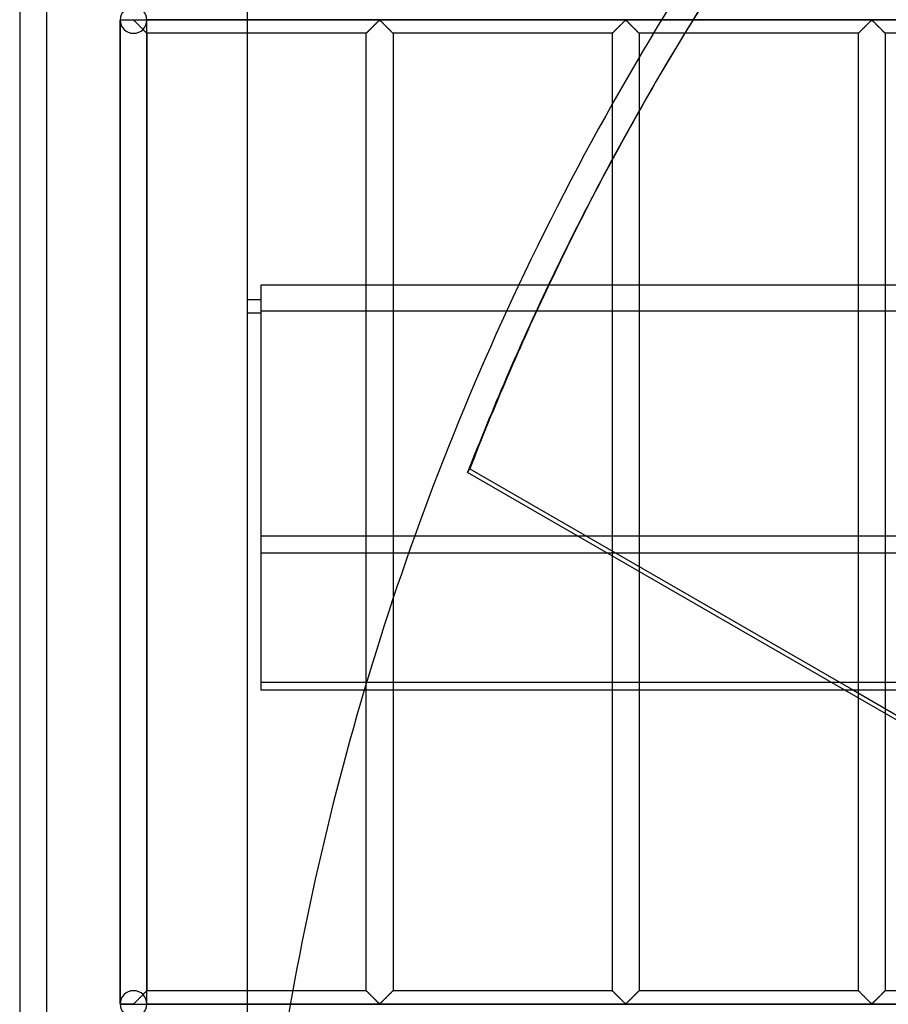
# Model space of a CAD drawing. Header units: millimetres. Extents: x -572 to 572, y -572 to 572.
# Tile 13 of 51: x -572 to -410, y 92 to 276. Entities that reach past the tile are written whole.
import ezdxf

# ---------------------------------------------------------------- set-up
doc = ezdxf.new("R2010")
doc.units = ezdxf.units.MM
doc.layers.add('MAIN-1', color=7, linetype='Continuous')
doc.layers.add('MAIN-2', color=7, linetype='Continuous')

msp = doc.modelspace()

# ---------------------------------------------------------------- linework, layer by layer
at = {"layer": 'MAIN-1'}
for p, q in [((-572.5, 572.5), (-572.5, -572.5)), ((-530, -530), (-530, 530)), ((-446.84, 275.62), (-452.69, 275.62)), ((-448.37, 273.12), (-454.21, 273.12)), ((-456.88, 268.63), (-456.88, 258.64)), ((-454.47, 262.84), (-454.86, 262.16)), ((-461.87, 249.61), (-461.87, 259.95)), ((527.5, 226.07), (-527.5, 226.07)), ((-527.5, 226.07), (-527.5, 179.27)), ((-527.5, 223.39), (-530, 223.39)), ((-527.5, 223.33), (-530, 223.33)), ((-527.5, 220.89), (-530, 220.89)), ((-527.5, 179.27), (527.5, 179.27)), ((-527.5, 179.27), (-527.5, 150.47)), ((527.5, 150.47), (-527.5, 150.47)), ((-507.81, 94.38), (-507.81, 150.47)), ((-502.81, 150.47), (-502.81, 94.38)), ((-461.87, 94.38), (-461.87, 150.47)), ((-456.88, 150.47), (-456.88, 94.38)), ((-287.1, 74.64), (-418.44, 150.47)), ((-416.88, 150.47), (-285.54, 74.64)), ((-415.94, 94.38), (-415.94, 149.02)), ((-410.94, 146.14), (-410.94, 94.38)), ((-507.81, 94.38), (-521.53, 94.38)), ((-507.81, 94.37), (-507.81, 94.38)), ((-507.79, 94.36), (-507.81, 94.37)), ((-507.77, 94.33), (-507.79, 94.36)), ((-507.74, 94.3), (-507.77, 94.33)), ((-507.7, 94.26), (-507.74, 94.3)), ((-507.65, 94.22), (-507.7, 94.26)), ((-507.6, 94.16), (-507.65, 94.22)), ((-507.54, 94.1), (-507.6, 94.16)), ((-507.47, 94.03), (-507.54, 94.1)), ((-507.4, 93.96), (-507.47, 94.03)), ((-507.32, 93.88), (-507.4, 93.96)), ((-507.24, 93.8), (-507.32, 93.88)), ((-507.15, 93.72), (-507.24, 93.8)), ((-503.39, 93.8), (-503.47, 93.72)), ((-503.31, 93.88), (-503.39, 93.8)), ((-503.23, 93.96), (-503.31, 93.88)), ((-503.15, 94.03), (-503.23, 93.96)), ((-503.09, 94.1), (-503.15, 94.03)), ((-503.03, 94.16), (-503.09, 94.1)), ((-502.97, 94.22), (-503.03, 94.16)), ((-502.92, 94.26), (-502.97, 94.22)), ((-502.88, 94.3), (-502.92, 94.26)), ((-502.85, 94.33), (-502.88, 94.3)), ((-502.83, 94.36), (-502.85, 94.33)), ((-502.82, 94.37), (-502.83, 94.36)), ((-502.81, 94.38), (-502.82, 94.37)), ((-461.87, 94.38), (-502.81, 94.38)), ((-461.87, 94.37), (-461.87, 94.38)), ((-461.86, 94.36), (-461.87, 94.37)), ((-461.83, 94.33), (-461.86, 94.36)), ((-461.8, 94.3), (-461.83, 94.33)), ((-461.76, 94.26), (-461.8, 94.3)), ((-461.72, 94.22), (-461.76, 94.26)), ((-461.66, 94.16), (-461.72, 94.22)), ((-461.6, 94.1), (-461.66, 94.16)), ((-461.53, 94.03), (-461.6, 94.1)), ((-461.46, 93.96), (-461.53, 94.03)), ((-461.38, 93.88), (-461.46, 93.96)), ((-461.3, 93.8), (-461.38, 93.88)), ((-461.22, 93.72), (-461.3, 93.8)), ((-457.45, 93.8), (-457.53, 93.72)), ((-457.37, 93.88), (-457.45, 93.8)), ((-457.29, 93.96), (-457.37, 93.88)), ((-457.22, 94.03), (-457.29, 93.96)), ((-457.15, 94.1), (-457.22, 94.03)), ((-457.09, 94.16), (-457.15, 94.1)), ((-457.03, 94.22), (-457.09, 94.16)), ((-456.99, 94.26), (-457.03, 94.22)), ((-456.95, 94.3), (-456.99, 94.26)), ((-456.92, 94.33), (-456.95, 94.3)), ((-456.89, 94.36), (-456.92, 94.33)), ((-456.88, 94.37), (-456.89, 94.36)), ((-456.88, 94.38), (-456.88, 94.37)), ((-415.94, 94.38), (-456.88, 94.38)), ((-415.93, 94.37), (-415.94, 94.38)), ((-415.92, 94.36), (-415.93, 94.37)), ((-415.9, 94.33), (-415.92, 94.36)), ((-415.87, 94.3), (-415.9, 94.33)), ((-415.83, 94.26), (-415.87, 94.3)), ((-415.78, 94.22), (-415.83, 94.26)), ((-415.72, 94.16), (-415.78, 94.22)), ((-415.66, 94.1), (-415.72, 94.16)), ((-415.6, 94.03), (-415.66, 94.1)), ((-415.52, 93.96), (-415.6, 94.03)), ((-415.44, 93.88), (-415.52, 93.96)), ((-415.36, 93.8), (-415.44, 93.88)), ((-415.28, 93.72), (-415.36, 93.8)), ((-411.51, 93.8), (-411.6, 93.72)), ((-411.43, 93.88), (-411.51, 93.8)), ((-411.35, 93.96), (-411.43, 93.88)), ((-411.28, 94.03), (-411.35, 93.96)), ((-411.21, 94.1), (-411.28, 94.03)), ((-411.15, 94.16), (-411.21, 94.1)), ((-411.1, 94.22), (-411.15, 94.16)), ((-411.05, 94.26), (-411.1, 94.22)), ((-411.01, 94.3), (-411.05, 94.26)), ((-410.98, 94.33), (-411.01, 94.3)), ((-410.96, 94.36), (-410.98, 94.33)), ((-410.94, 94.37), (-410.96, 94.36)), ((-410.94, 94.38), (-410.94, 94.37)), ((-370, 94.38), (-410.94, 94.38)), ((-507.07, 93.63), (-507.15, 93.72)), ((-506.98, 93.54), (-507.07, 93.63)), ((-506.89, 93.45), (-506.98, 93.54)), ((-506.8, 93.36), (-506.89, 93.45)), ((-506.7, 93.27), (-506.8, 93.36)), ((-506.61, 93.17), (-506.7, 93.27)), ((-506.51, 93.07), (-506.61, 93.17)), ((-506.41, 92.98), (-506.51, 93.07)), ((-506.32, 92.88), (-506.41, 92.98)), ((-506.22, 92.79), (-506.32, 92.88)), ((-506.13, 92.69), (-506.22, 92.79)), ((-506.03, 92.6), (-506.13, 92.69)), ((-505.94, 92.51), (-506.03, 92.6)), ((-505.85, 92.42), (-505.94, 92.51)), ((-505.76, 92.33), (-505.85, 92.42)), ((-505.68, 92.25), (-505.76, 92.33)), ((-505.6, 92.17), (-505.68, 92.25)), ((-505.52, 92.09), (-505.6, 92.17)), ((-505.45, 92.03), (-505.52, 92.09)), ((-505.37, 91.96), (-505.45, 92.03)), ((-505.26, 91.96), (-505.37, 91.96)), ((-505.18, 92.03), (-505.26, 91.96)), ((-505.1, 92.09), (-505.18, 92.03)), ((-505.03, 92.17), (-505.1, 92.09)), ((-504.95, 92.25), (-505.03, 92.17)), ((-504.86, 92.33), (-504.95, 92.25)), ((-504.77, 92.42), (-504.86, 92.33)), ((-504.68, 92.51), (-504.77, 92.42)), ((-504.59, 92.6), (-504.68, 92.51)), ((-504.5, 92.69), (-504.59, 92.6)), ((-504.4, 92.79), (-504.5, 92.69)), ((-504.31, 92.88), (-504.4, 92.79)), ((-504.21, 92.98), (-504.31, 92.88)), ((-504.12, 93.07), (-504.21, 92.98)), ((-504.02, 93.17), (-504.12, 93.07)), ((-503.92, 93.27), (-504.02, 93.17)), ((-503.83, 93.36), (-503.92, 93.27)), ((-503.73, 93.45), (-503.83, 93.36)), ((-503.64, 93.54), (-503.73, 93.45)), ((-503.56, 93.63), (-503.64, 93.54)), ((-503.47, 93.72), (-503.56, 93.63)), ((-461.13, 93.63), (-461.22, 93.72)), ((-461.04, 93.54), (-461.13, 93.63)), ((-460.95, 93.45), (-461.04, 93.54)), ((-460.86, 93.36), (-460.95, 93.45)), ((-460.76, 93.27), (-460.86, 93.36)), ((-460.67, 93.17), (-460.76, 93.27)), ((-460.57, 93.07), (-460.67, 93.17)), ((-460.48, 92.98), (-460.57, 93.07)), ((-460.38, 92.88), (-460.48, 92.98)), ((-460.28, 92.79), (-460.38, 92.88)), ((-460.19, 92.69), (-460.28, 92.79)), ((-460.1, 92.6), (-460.19, 92.69)), ((-460, 92.51), (-460.1, 92.6)), ((-459.91, 92.42), (-460, 92.51)), ((-459.83, 92.33), (-459.91, 92.42)), ((-459.74, 92.25), (-459.83, 92.33)), ((-459.66, 92.17), (-459.74, 92.25)), ((-459.58, 92.09), (-459.66, 92.17)), ((-459.51, 92.03), (-459.58, 92.09)), ((-459.43, 91.96), (-459.51, 92.03)), ((-459.32, 91.96), (-459.43, 91.96)), ((-459.24, 92.03), (-459.32, 91.96)), ((-459.17, 92.09), (-459.24, 92.03)), ((-459.09, 92.17), (-459.17, 92.09)), ((-459.01, 92.25), (-459.09, 92.17)), ((-458.92, 92.33), (-459.01, 92.25)), ((-458.84, 92.42), (-458.92, 92.33)), ((-458.75, 92.51), (-458.84, 92.42)), ((-458.65, 92.6), (-458.75, 92.51)), ((-458.56, 92.69), (-458.65, 92.6)), ((-458.47, 92.79), (-458.56, 92.69)), ((-458.37, 92.88), (-458.47, 92.79)), ((-458.27, 92.98), (-458.37, 92.88)), ((-458.18, 93.07), (-458.27, 92.98)), ((-458.08, 93.17), (-458.18, 93.07)), ((-457.99, 93.27), (-458.08, 93.17)), ((-457.89, 93.36), (-457.99, 93.27)), ((-457.8, 93.45), (-457.89, 93.36)), ((-457.71, 93.54), (-457.8, 93.45)), ((-457.62, 93.63), (-457.71, 93.54)), ((-457.53, 93.72), (-457.62, 93.63)), ((-415.19, 93.63), (-415.28, 93.72)), ((-415.11, 93.54), (-415.19, 93.63)), ((-415.02, 93.45), (-415.11, 93.54)), ((-414.92, 93.36), (-415.02, 93.45)), ((-414.83, 93.27), (-414.92, 93.36)), ((-414.73, 93.17), (-414.83, 93.27)), ((-414.63, 93.07), (-414.73, 93.17)), ((-414.54, 92.98), (-414.63, 93.07)), ((-414.44, 92.88), (-414.54, 92.98)), ((-414.35, 92.79), (-414.44, 92.88)), ((-414.25, 92.69), (-414.35, 92.79)), ((-414.16, 92.6), (-414.25, 92.69)), ((-414.07, 92.51), (-414.16, 92.6)), ((-413.98, 92.42), (-414.07, 92.51)), ((-413.89, 92.33), (-413.98, 92.42)), ((-413.8, 92.25), (-413.89, 92.33)), ((-413.72, 92.17), (-413.8, 92.25)), ((-413.65, 92.09), (-413.72, 92.17)), ((-413.57, 92.03), (-413.65, 92.09)), ((-413.49, 91.96), (-413.57, 92.03)), ((-413.38, 91.96), (-413.49, 91.96)), ((-413.3, 92.03), (-413.38, 91.96)), ((-413.23, 92.09), (-413.3, 92.03)), ((-413.15, 92.17), (-413.23, 92.09)), ((-413.07, 92.25), (-413.15, 92.17)), ((-412.99, 92.33), (-413.07, 92.25)), ((-412.9, 92.42), (-412.99, 92.33)), ((-412.81, 92.51), (-412.9, 92.42)), ((-412.72, 92.6), (-412.81, 92.51)), ((-412.62, 92.69), (-412.72, 92.6)), ((-412.53, 92.79), (-412.62, 92.69)), ((-412.43, 92.88), (-412.53, 92.79)), ((-412.34, 92.98), (-412.43, 92.88)), ((-412.24, 93.07), (-412.34, 92.98)), ((-412.14, 93.17), (-412.24, 93.07)), ((-412.05, 93.27), (-412.14, 93.17)), ((-411.95, 93.36), (-412.05, 93.27)), ((-411.86, 93.45), (-411.95, 93.36)), ((-411.77, 93.54), (-411.86, 93.45)), ((-411.68, 93.63), (-411.77, 93.54)), ((-411.6, 93.72), (-411.68, 93.63)), ((-316.96, 91.88), (-521.98, 91.88))]:
    msp.add_line(p, q, dxfattribs=at)
for start, end in [(145.2765, 154.7519), (163.5067, 171.9044)]:
    msp.add_arc((0, 0), 530, start, end, dxfattribs=at)
for centre, major_axis, start_param, end_param in [((0.2, 0.34), (-454.66, 262.5), -0.089431, 0), ((-0.2, -0.34), (454.66, -262.5), 3.141593, 3.220246), ((0.2, 0.34), (-454.66, 262.5), 0, 0.080099)]:
    msp.add_ellipse(centre, major_axis=major_axis, ratio=0.987688, start_param=start_param, end_param=end_param, dxfattribs=at)
at = {"layer": 'MAIN-2'}
for p, q in [((-567.5, 567.5), (-567.5, -567.5)), ((-553.75, 275.62), (-551.25, 275.62)), ((-553.75, 275.62), (-553.75, 275.62)), ((-553.75, 91.95), (-553.75, 275.55)), ((-553.75, 275.55), (-553.75, 91.95)), ((-553.75, 275.55), (-553.75, 91.95)), ((-551.25, 275.55), (-553.75, 275.55)), ((-551.25, 275.62), (-551.25, 275.7)), ((-551.25, 275.62), (551.25, 275.62)), ((-551.25, 275.55), (-551.25, 275.62)), ((-551.14, 275.49), (-551.25, 275.55)), ((-551.04, 275.41), (-551.14, 275.49)), ((-550.95, 275.31), (-551.04, 275.41)), ((-550.85, 275.21), (-550.95, 275.31)), ((-550.74, 275.11), (-550.85, 275.21)), ((-550.63, 275), (-550.74, 275.11)), ((-550.51, 274.88), (-550.63, 275)), ((-550.4, 274.77), (-550.51, 274.88)), ((-550.28, 274.65), (-550.4, 274.77)), ((-550.16, 274.53), (-550.28, 274.65)), ((-550.04, 274.41), (-550.16, 274.53)), ((-549.92, 274.29), (-550.04, 274.41)), ((-549.8, 274.17), (-549.92, 274.29)), ((-549.68, 274.06), (-549.8, 274.17)), ((-549.57, 273.95), (-549.68, 274.06)), ((-549.46, 273.84), (-549.57, 273.95)), ((-452.69, 275.62), (-548.75, 275.62)), ((-548.75, 275.62), (-548.75, 275.62)), ((-548.75, 91.95), (-548.75, 275.55)), ((-548.75, 91.95), (-548.75, 275.55)), ((-507.07, 273.87), (-506.98, 273.96)), ((-506.98, 273.95), (-507.05, 273.89)), ((-506.98, 273.96), (-506.89, 274.05)), ((-506.92, 274.02), (-506.98, 273.95)), ((-506.85, 274.08), (-506.92, 274.02)), ((-506.89, 274.05), (-506.8, 274.14)), ((-506.79, 274.15), (-506.85, 274.08)), ((-506.8, 274.14), (-506.7, 274.23)), ((-506.72, 274.22), (-506.79, 274.15)), ((-506.65, 274.28), (-506.72, 274.22)), ((-506.7, 274.23), (-506.61, 274.33)), ((-506.58, 274.35), (-506.65, 274.28)), ((-506.61, 274.33), (-506.51, 274.43)), ((-506.51, 274.42), (-506.58, 274.35)), ((-506.51, 274.43), (-506.41, 274.52)), ((-506.44, 274.49), (-506.51, 274.42)), ((-506.38, 274.56), (-506.44, 274.49)), ((-506.41, 274.52), (-506.32, 274.62)), ((-506.31, 274.63), (-506.38, 274.56)), ((-506.32, 274.62), (-506.22, 274.71)), ((-506.24, 274.7), (-506.31, 274.63)), ((-506.17, 274.76), (-506.24, 274.7)), ((-506.22, 274.71), (-506.13, 274.81)), ((-506.1, 274.83), (-506.17, 274.76)), ((-506.13, 274.81), (-506.03, 274.9)), ((-506.04, 274.9), (-506.1, 274.83)), ((-505.97, 274.96), (-506.04, 274.9)), ((-506.03, 274.9), (-505.94, 274.99)), ((-505.91, 275.03), (-505.97, 274.96)), ((-505.94, 274.99), (-505.85, 275.08)), ((-505.84, 275.09), (-505.91, 275.03)), ((-505.85, 275.08), (-505.76, 275.17)), ((-505.78, 275.15), (-505.84, 275.09)), ((-505.72, 275.21), (-505.78, 275.15)), ((-505.76, 275.17), (-505.68, 275.25)), ((-505.66, 275.27), (-505.72, 275.21)), ((-505.68, 275.25), (-505.6, 275.33)), ((-505.6, 275.33), (-505.66, 275.27)), ((-505.6, 275.33), (-505.52, 275.41)), ((-505.55, 275.38), (-505.6, 275.33)), ((-505.49, 275.43), (-505.55, 275.38)), ((-505.52, 275.41), (-505.45, 275.47)), ((-505.44, 275.48), (-505.49, 275.43)), ((-505.45, 275.47), (-505.37, 275.54)), ((-505.39, 275.52), (-505.44, 275.48)), ((-505.31, 275.55), (-505.39, 275.52)), ((-505.37, 275.54), (-505.26, 275.54)), ((-505.2, 275.49), (-505.31, 275.55)), ((-505.26, 275.54), (-505.18, 275.47)), ((-505.11, 275.41), (-505.2, 275.49)), ((-505.18, 275.47), (-505.1, 275.41)), ((-505.01, 275.31), (-505.11, 275.41)), ((-505.1, 275.41), (-505.03, 275.33)), ((-505.03, 275.33), (-504.95, 275.25)), ((-504.91, 275.21), (-505.01, 275.31)), ((-504.95, 275.25), (-504.86, 275.17)), ((-504.8, 275.11), (-504.91, 275.21)), ((-504.86, 275.17), (-504.77, 275.08)), ((-504.69, 275), (-504.8, 275.11)), ((-504.77, 275.08), (-504.68, 274.99)), ((-504.58, 274.88), (-504.69, 275)), ((-504.68, 274.99), (-504.59, 274.9)), ((-504.59, 274.9), (-504.5, 274.81)), ((-504.46, 274.77), (-504.58, 274.88)), ((-504.5, 274.81), (-504.4, 274.71)), ((-504.34, 274.65), (-504.46, 274.77)), ((-504.4, 274.71), (-504.31, 274.62)), ((-504.22, 274.53), (-504.34, 274.65)), ((-504.31, 274.62), (-504.21, 274.52)), ((-504.1, 274.41), (-504.22, 274.53)), ((-504.21, 274.52), (-504.12, 274.43)), ((-504.12, 274.43), (-504.02, 274.33)), ((-503.98, 274.29), (-504.1, 274.41)), ((-504.02, 274.33), (-503.92, 274.23)), ((-503.86, 274.17), (-503.98, 274.29)), ((-503.92, 274.23), (-503.83, 274.14)), ((-503.75, 274.06), (-503.86, 274.17)), ((-503.83, 274.14), (-503.73, 274.05)), ((-503.63, 273.95), (-503.75, 274.06)), ((-503.73, 274.05), (-503.64, 273.96)), ((-503.64, 273.96), (-503.56, 273.87)), ((-503.53, 273.84), (-503.63, 273.95)), ((-461.13, 273.87), (-461.04, 273.96)), ((-461.05, 273.95), (-461.11, 273.89)), ((-460.98, 274.02), (-461.05, 273.95)), ((-461.04, 273.96), (-460.95, 274.05)), ((-460.92, 274.08), (-460.98, 274.02)), ((-460.95, 274.05), (-460.86, 274.14)), ((-460.85, 274.15), (-460.92, 274.08)), ((-460.86, 274.14), (-460.76, 274.23)), ((-460.78, 274.22), (-460.85, 274.15)), ((-460.71, 274.28), (-460.78, 274.22)), ((-460.76, 274.23), (-460.67, 274.33)), ((-460.65, 274.35), (-460.71, 274.28)), ((-460.67, 274.33), (-460.57, 274.43)), ((-460.58, 274.42), (-460.65, 274.35)), ((-460.51, 274.49), (-460.58, 274.42)), ((-460.57, 274.43), (-460.48, 274.52)), ((-460.44, 274.56), (-460.51, 274.49)), ((-460.48, 274.52), (-460.38, 274.62)), ((-460.37, 274.63), (-460.44, 274.56)), ((-460.38, 274.62), (-460.28, 274.71)), ((-460.3, 274.7), (-460.37, 274.63)), ((-460.23, 274.76), (-460.3, 274.7)), ((-460.28, 274.71), (-460.19, 274.81)), ((-460.17, 274.83), (-460.23, 274.76)), ((-460.19, 274.81), (-460.1, 274.9)), ((-460.1, 274.9), (-460.17, 274.83)), ((-460.1, 274.9), (-460, 274.99)), ((-460.03, 274.96), (-460.1, 274.9)), ((-459.97, 275.03), (-460.03, 274.96)), ((-460, 274.99), (-459.91, 275.08)), ((-459.91, 275.09), (-459.97, 275.03)), ((-459.91, 275.08), (-459.83, 275.17)), ((-459.84, 275.15), (-459.91, 275.09)), ((-459.78, 275.21), (-459.84, 275.15)), ((-459.83, 275.17), (-459.74, 275.25)), ((-459.72, 275.27), (-459.78, 275.21)), ((-459.74, 275.25), (-459.66, 275.33)), ((-459.67, 275.33), (-459.72, 275.27)), ((-459.61, 275.38), (-459.67, 275.33)), ((-459.66, 275.33), (-459.58, 275.41)), ((-459.56, 275.43), (-459.61, 275.38)), ((-459.58, 275.41), (-459.51, 275.47)), ((-459.5, 275.48), (-459.56, 275.43)), ((-459.51, 275.47), (-459.43, 275.54)), ((-459.45, 275.52), (-459.5, 275.48)), ((-459.38, 275.55), (-459.45, 275.52)), ((-459.43, 275.54), (-459.32, 275.54)), ((-459.26, 275.49), (-459.38, 275.55)), ((-459.32, 275.54), (-459.24, 275.47)), ((-459.17, 275.41), (-459.26, 275.49)), ((-459.24, 275.47), (-459.17, 275.41)), ((-459.17, 275.41), (-459.09, 275.33)), ((-459.07, 275.31), (-459.17, 275.41)), ((-459.09, 275.33), (-459.01, 275.25)), ((-458.97, 275.21), (-459.07, 275.31)), ((-459.01, 275.25), (-458.92, 275.17)), ((-458.86, 275.11), (-458.97, 275.21)), ((-458.92, 275.17), (-458.84, 275.08)), ((-458.75, 275), (-458.86, 275.11)), ((-458.84, 275.08), (-458.75, 274.99)), ((-458.64, 274.88), (-458.75, 275)), ((-458.75, 274.99), (-458.65, 274.9)), ((-458.65, 274.9), (-458.56, 274.81)), ((-458.52, 274.77), (-458.64, 274.88)), ((-458.56, 274.81), (-458.47, 274.71)), ((-458.4, 274.65), (-458.52, 274.77)), ((-458.47, 274.71), (-458.37, 274.62)), ((-458.28, 274.53), (-458.4, 274.65)), ((-458.37, 274.62), (-458.27, 274.52)), ((-458.16, 274.41), (-458.28, 274.53)), ((-458.27, 274.52), (-458.18, 274.43)), ((-458.18, 274.43), (-458.08, 274.33)), ((-458.04, 274.29), (-458.16, 274.41)), ((-458.08, 274.33), (-457.99, 274.23)), ((-457.93, 274.17), (-458.04, 274.29)), ((-457.99, 274.23), (-457.89, 274.14)), ((-457.81, 274.06), (-457.93, 274.17)), ((-457.89, 274.14), (-457.8, 274.05)), ((-457.7, 273.95), (-457.81, 274.06)), ((-457.8, 274.05), (-457.71, 273.96)), ((-457.71, 273.96), (-457.62, 273.87)), ((-457.59, 273.84), (-457.7, 273.95)), ((-319.57, 275.62), (-446.84, 275.62)), ((-415.19, 273.87), (-415.11, 273.96)), ((-415.11, 273.95), (-415.17, 273.89)), ((-415.11, 273.96), (-415.02, 274.05)), ((-415.04, 274.02), (-415.11, 273.95)), ((-414.98, 274.08), (-415.04, 274.02)), ((-415.02, 274.05), (-414.92, 274.14)), ((-414.91, 274.15), (-414.98, 274.08)), ((-414.92, 274.14), (-414.83, 274.23)), ((-414.84, 274.22), (-414.91, 274.15)), ((-414.78, 274.28), (-414.84, 274.22)), ((-414.83, 274.23), (-414.73, 274.33)), ((-414.71, 274.35), (-414.78, 274.28)), ((-414.73, 274.33), (-414.63, 274.43)), ((-414.64, 274.42), (-414.71, 274.35)), ((-414.57, 274.49), (-414.64, 274.42)), ((-414.63, 274.43), (-414.54, 274.52)), ((-414.5, 274.56), (-414.57, 274.49)), ((-414.54, 274.52), (-414.44, 274.62)), ((-414.43, 274.63), (-414.5, 274.56)), ((-414.44, 274.62), (-414.35, 274.71)), ((-414.36, 274.7), (-414.43, 274.63)), ((-414.3, 274.76), (-414.36, 274.7)), ((-414.35, 274.71), (-414.25, 274.81)), ((-414.23, 274.83), (-414.3, 274.76)), ((-414.25, 274.81), (-414.16, 274.9)), ((-414.16, 274.9), (-414.23, 274.83)), ((-414.16, 274.9), (-414.07, 274.99)), ((-414.1, 274.96), (-414.16, 274.9)), ((-414.03, 275.03), (-414.1, 274.96)), ((-414.07, 274.99), (-413.98, 275.08)), ((-413.97, 275.09), (-414.03, 275.03)), ((-413.98, 275.08), (-413.89, 275.17)), ((-413.91, 275.15), (-413.97, 275.09)), ((-413.84, 275.21), (-413.91, 275.15)), ((-413.89, 275.17), (-413.8, 275.25)), ((-413.79, 275.27), (-413.84, 275.21)), ((-413.8, 275.25), (-413.72, 275.33)), ((-413.73, 275.33), (-413.79, 275.27)), ((-413.67, 275.38), (-413.73, 275.33)), ((-413.72, 275.33), (-413.65, 275.41)), ((-413.62, 275.43), (-413.67, 275.38)), ((-413.65, 275.41), (-413.57, 275.47)), ((-413.57, 275.48), (-413.62, 275.43)), ((-413.57, 275.47), (-413.49, 275.54)), ((-413.51, 275.52), (-413.57, 275.48)), ((-413.44, 275.55), (-413.51, 275.52)), ((-413.49, 275.54), (-413.38, 275.54)), ((-413.32, 275.49), (-413.44, 275.55)), ((-413.38, 275.54), (-413.3, 275.47)), ((-413.23, 275.41), (-413.32, 275.49)), ((-413.3, 275.47), (-413.23, 275.41)), ((-413.23, 275.41), (-413.15, 275.33)), ((-413.13, 275.31), (-413.23, 275.41)), ((-413.15, 275.33), (-413.07, 275.25)), ((-413.03, 275.21), (-413.13, 275.31)), ((-413.07, 275.25), (-412.99, 275.17)), ((-412.93, 275.11), (-413.03, 275.21)), ((-412.99, 275.17), (-412.9, 275.08)), ((-412.81, 275), (-412.93, 275.11)), ((-412.9, 275.08), (-412.81, 274.99)), ((-412.7, 274.88), (-412.81, 275)), ((-412.81, 274.99), (-412.72, 274.9)), ((-412.72, 274.9), (-412.62, 274.81)), ((-412.58, 274.77), (-412.7, 274.88)), ((-412.62, 274.81), (-412.53, 274.71)), ((-412.47, 274.65), (-412.58, 274.77)), ((-412.53, 274.71), (-412.43, 274.62)), ((-412.35, 274.53), (-412.47, 274.65)), ((-412.43, 274.62), (-412.34, 274.52)), ((-412.23, 274.41), (-412.35, 274.53)), ((-412.34, 274.52), (-412.24, 274.43)), ((-412.24, 274.43), (-412.14, 274.33)), ((-412.11, 274.29), (-412.23, 274.41)), ((-412.14, 274.33), (-412.05, 274.23)), ((-411.99, 274.17), (-412.11, 274.29)), ((-412.05, 274.23), (-411.95, 274.14)), ((-411.87, 274.06), (-411.99, 274.17)), ((-411.95, 274.14), (-411.86, 274.05)), ((-411.76, 273.95), (-411.87, 274.06)), ((-411.86, 274.05), (-411.77, 273.96)), ((-411.77, 273.96), (-411.68, 273.87)), ((-411.65, 273.84), (-411.76, 273.95)), ((-549.48, 273.86), (-549.42, 273.79)), ((-549.36, 273.73), (-549.46, 273.84)), ((-549.42, 273.79), (-549.36, 273.73)), ((-549.36, 273.73), (-549.3, 273.67)), ((-549.26, 273.63), (-549.36, 273.73)), ((-549.3, 273.67), (-549.24, 273.61)), ((-549.16, 273.53), (-549.26, 273.63)), ((-549.24, 273.61), (-549.18, 273.56)), ((-549.18, 273.56), (-549.13, 273.5)), ((-549.07, 273.44), (-549.16, 273.53)), ((-549.13, 273.5), (-549.08, 273.45)), ((-549.08, 273.45), (-549.03, 273.4)), ((-548.99, 273.36), (-549.07, 273.44)), ((-549.03, 273.4), (-548.98, 273.36)), ((-548.92, 273.29), (-548.99, 273.36)), ((-548.98, 273.36), (-548.94, 273.31)), ((-548.94, 273.31), (-548.9, 273.27)), ((-548.86, 273.23), (-548.92, 273.29)), ((-548.9, 273.27), (-548.87, 273.24)), ((-548.87, 273.24), (-548.84, 273.21)), ((-548.81, 273.19), (-548.86, 273.23)), ((-548.84, 273.21), (-548.81, 273.18)), ((-548.78, 273.15), (-548.81, 273.19)), ((-548.81, 273.18), (-548.79, 273.16)), ((-548.79, 273.16), (-548.77, 273.15)), ((-548.76, 273.13), (-548.78, 273.15)), ((-548.77, 273.15), (-548.76, 273.13)), ((-548.76, 273.13), (-548.75, 273.13)), ((-548.75, 273.12), (-548.76, 273.13)), ((-548.75, 273.13), (-548.75, 273.12)), ((-548.75, 273.12), (-548.75, 94.38)), ((-507.81, 273.12), (-548.75, 273.12)), ((-507.81, 273.13), (-507.79, 273.14)), ((-507.81, 273.12), (-507.81, 273.13)), ((-507.8, 273.13), (-507.81, 273.13)), ((-507.81, 273.13), (-507.81, 273.12)), ((-507.81, 150.47), (-507.81, 273.12)), ((-507.79, 273.15), (-507.8, 273.13)), ((-507.79, 273.14), (-507.77, 273.17)), ((-507.78, 273.16), (-507.79, 273.15)), ((-507.75, 273.18), (-507.78, 273.16)), ((-507.77, 273.17), (-507.74, 273.2)), ((-507.73, 273.21), (-507.75, 273.18)), ((-507.74, 273.2), (-507.7, 273.24)), ((-507.7, 273.23), (-507.73, 273.21)), ((-507.7, 273.24), (-507.65, 273.28)), ((-507.67, 273.27), (-507.7, 273.23)), ((-507.63, 273.3), (-507.67, 273.27)), ((-507.65, 273.28), (-507.6, 273.34)), ((-507.59, 273.34), (-507.63, 273.3)), ((-507.6, 273.34), (-507.54, 273.4)), ((-507.55, 273.39), (-507.59, 273.34)), ((-507.5, 273.44), (-507.55, 273.39)), ((-507.54, 273.4), (-507.47, 273.47)), ((-507.45, 273.49), (-507.5, 273.44)), ((-507.47, 273.47), (-507.4, 273.54)), ((-507.4, 273.54), (-507.45, 273.49)), ((-507.4, 273.54), (-507.32, 273.62)), ((-507.34, 273.59), (-507.4, 273.54)), ((-507.29, 273.65), (-507.34, 273.59)), ((-507.32, 273.62), (-507.24, 273.7)), ((-507.23, 273.71), (-507.29, 273.65)), ((-507.24, 273.7), (-507.15, 273.78)), ((-507.17, 273.77), (-507.23, 273.71)), ((-507.11, 273.83), (-507.17, 273.77)), ((-507.15, 273.78), (-507.07, 273.87)), ((-507.05, 273.89), (-507.11, 273.83)), ((-503.56, 273.87), (-503.47, 273.78)), ((-503.42, 273.73), (-503.53, 273.84)), ((-503.47, 273.78), (-503.39, 273.7)), ((-503.32, 273.63), (-503.42, 273.73)), ((-503.39, 273.7), (-503.31, 273.62)), ((-503.22, 273.53), (-503.32, 273.63)), ((-503.31, 273.62), (-503.23, 273.54)), ((-503.23, 273.54), (-503.15, 273.47)), ((-503.13, 273.44), (-503.22, 273.53)), ((-503.15, 273.47), (-503.09, 273.4)), ((-503.05, 273.36), (-503.13, 273.44)), ((-503.09, 273.4), (-503.03, 273.34)), ((-502.98, 273.29), (-503.05, 273.36)), ((-503.03, 273.34), (-502.97, 273.28)), ((-502.92, 273.23), (-502.98, 273.29)), ((-502.97, 273.28), (-502.92, 273.24)), ((-502.92, 273.24), (-502.88, 273.2)), ((-502.88, 273.19), (-502.92, 273.23)), ((-502.88, 273.2), (-502.85, 273.17)), ((-502.84, 273.15), (-502.88, 273.19)), ((-502.85, 273.17), (-502.83, 273.14)), ((-502.82, 273.13), (-502.84, 273.15)), ((-502.83, 273.14), (-502.82, 273.13)), ((-502.82, 273.13), (-502.81, 273.12)), ((-502.81, 273.12), (-502.82, 273.13)), ((-502.81, 273.12), (-502.81, 150.47)), ((-461.87, 273.12), (-502.81, 273.12)), ((-461.87, 273.13), (-461.86, 273.14)), ((-461.87, 273.12), (-461.87, 273.13)), ((-461.86, 273.13), (-461.87, 273.13)), ((-461.87, 273.13), (-461.87, 273.12)), ((-461.87, 259.95), (-461.87, 273.12)), ((-461.86, 273.14), (-461.83, 273.17)), ((-461.85, 273.15), (-461.86, 273.13)), ((-461.84, 273.16), (-461.85, 273.15)), ((-461.82, 273.18), (-461.84, 273.16)), ((-461.83, 273.17), (-461.8, 273.2)), ((-461.79, 273.21), (-461.82, 273.18)), ((-461.8, 273.2), (-461.76, 273.24)), ((-461.76, 273.23), (-461.79, 273.21)), ((-461.76, 273.24), (-461.72, 273.28)), ((-461.73, 273.27), (-461.76, 273.23)), ((-461.69, 273.3), (-461.73, 273.27)), ((-461.72, 273.28), (-461.66, 273.34)), ((-461.65, 273.34), (-461.69, 273.3)), ((-461.66, 273.34), (-461.6, 273.4)), ((-461.61, 273.39), (-461.65, 273.34)), ((-461.56, 273.44), (-461.61, 273.39)), ((-461.6, 273.4), (-461.53, 273.47)), ((-461.51, 273.49), (-461.56, 273.44)), ((-461.53, 273.47), (-461.46, 273.54)), ((-461.46, 273.54), (-461.51, 273.49)), ((-461.46, 273.54), (-461.38, 273.62)), ((-461.41, 273.59), (-461.46, 273.54)), ((-461.35, 273.65), (-461.41, 273.59)), ((-461.38, 273.62), (-461.3, 273.7)), ((-461.29, 273.71), (-461.35, 273.65)), ((-461.3, 273.7), (-461.22, 273.78)), ((-461.23, 273.77), (-461.29, 273.71)), ((-461.17, 273.83), (-461.23, 273.77)), ((-461.22, 273.78), (-461.13, 273.87)), ((-461.11, 273.89), (-461.17, 273.83)), ((-457.62, 273.87), (-457.53, 273.78)), ((-457.48, 273.73), (-457.59, 273.84)), ((-457.53, 273.78), (-457.45, 273.7)), ((-457.38, 273.63), (-457.48, 273.73)), ((-457.45, 273.7), (-457.37, 273.62)), ((-457.28, 273.53), (-457.38, 273.63)), ((-457.37, 273.62), (-457.29, 273.54)), ((-457.29, 273.54), (-457.22, 273.47)), ((-457.2, 273.44), (-457.28, 273.53)), ((-457.22, 273.47), (-457.15, 273.4)), ((-457.11, 273.36), (-457.2, 273.44)), ((-457.15, 273.4), (-457.09, 273.34)), ((-457.04, 273.29), (-457.11, 273.36)), ((-457.09, 273.34), (-457.03, 273.28)), ((-456.98, 273.23), (-457.04, 273.29)), ((-457.03, 273.28), (-456.99, 273.24)), ((-456.99, 273.24), (-456.95, 273.2)), ((-456.94, 273.19), (-456.98, 273.23)), ((-456.95, 273.2), (-456.92, 273.17)), ((-456.9, 273.15), (-456.94, 273.19)), ((-456.92, 273.17), (-456.89, 273.14)), ((-456.88, 273.13), (-456.9, 273.15)), ((-456.89, 273.14), (-456.88, 273.13)), ((-456.88, 273.13), (-456.88, 273.12)), ((-456.88, 273.12), (-456.88, 273.13)), ((-456.88, 273.12), (-456.88, 268.63)), ((-454.21, 273.12), (-456.88, 273.12)), ((-415.94, 273.12), (-448.37, 273.12)), ((-415.94, 273.12), (-415.93, 273.13)), ((-415.93, 273.13), (-415.94, 273.12)), ((-415.94, 149.02), (-415.94, 273.12)), ((-415.92, 273.15), (-415.93, 273.13)), ((-415.93, 273.13), (-415.92, 273.14)), ((-415.93, 273.13), (-415.93, 273.13)), ((-415.92, 273.14), (-415.9, 273.17)), ((-415.9, 273.16), (-415.92, 273.15)), ((-415.9, 273.17), (-415.87, 273.2)), ((-415.88, 273.18), (-415.9, 273.16)), ((-415.86, 273.21), (-415.88, 273.18)), ((-415.87, 273.2), (-415.83, 273.24)), ((-415.83, 273.23), (-415.86, 273.21)), ((-415.83, 273.24), (-415.78, 273.28)), ((-415.79, 273.27), (-415.83, 273.23)), ((-415.76, 273.3), (-415.79, 273.27)), ((-415.78, 273.28), (-415.72, 273.34)), ((-415.72, 273.34), (-415.76, 273.3)), ((-415.72, 273.34), (-415.66, 273.4)), ((-415.67, 273.39), (-415.72, 273.34)), ((-415.63, 273.44), (-415.67, 273.39)), ((-415.66, 273.4), (-415.6, 273.47)), ((-415.58, 273.49), (-415.63, 273.44)), ((-415.6, 273.47), (-415.52, 273.54)), ((-415.52, 273.54), (-415.58, 273.49)), ((-415.52, 273.54), (-415.44, 273.62)), ((-415.47, 273.59), (-415.52, 273.54)), ((-415.41, 273.65), (-415.47, 273.59)), ((-415.44, 273.62), (-415.36, 273.7)), ((-415.35, 273.71), (-415.41, 273.65)), ((-415.36, 273.7), (-415.28, 273.78)), ((-415.29, 273.77), (-415.35, 273.71)), ((-415.23, 273.83), (-415.29, 273.77)), ((-415.28, 273.78), (-415.19, 273.87)), ((-415.17, 273.89), (-415.23, 273.83)), ((-411.68, 273.87), (-411.6, 273.78)), ((-411.55, 273.73), (-411.65, 273.84)), ((-411.6, 273.78), (-411.51, 273.7)), ((-411.44, 273.63), (-411.55, 273.73)), ((-411.51, 273.7), (-411.43, 273.62)), ((-411.35, 273.53), (-411.44, 273.63)), ((-411.43, 273.62), (-411.35, 273.54)), ((-411.35, 273.54), (-411.28, 273.47)), ((-411.26, 273.44), (-411.35, 273.53)), ((-411.28, 273.47), (-411.21, 273.4)), ((-411.18, 273.36), (-411.26, 273.44)), ((-411.21, 273.4), (-411.15, 273.34)), ((-411.11, 273.29), (-411.18, 273.36)), ((-411.15, 273.34), (-411.1, 273.28)), ((-411.05, 273.23), (-411.11, 273.29)), ((-411.1, 273.28), (-411.05, 273.24)), ((-411.05, 273.24), (-411.01, 273.2)), ((-411, 273.19), (-411.05, 273.23)), ((-411.01, 273.2), (-410.98, 273.17)), ((-410.97, 273.15), (-411, 273.19)), ((-410.98, 273.17), (-410.96, 273.14)), ((-410.95, 273.13), (-410.97, 273.15)), ((-410.96, 273.14), (-410.94, 273.13)), ((-410.94, 273.12), (-410.95, 273.13)), ((-410.94, 273.13), (-410.94, 273.12)), ((-410.94, 273.12), (-410.94, 146.14)), ((-370, 273.12), (-410.94, 273.12)), ((-456.88, 258.64), (-456.88, 150.47)), ((-461.87, 150.47), (-461.87, 249.61)), ((-530, 220.95), (-527.5, 220.95)), ((-527.5, 221.31), (527.5, 221.31)), ((-488.88, 191.13), (-488.49, 191.81)), ((-488.49, 191.81), (-416.88, 150.47)), ((-418.44, 150.47), (-488.88, 191.13)), ((527.5, 176.06), (-527.5, 176.06)), ((-527.5, 152.01), (527.5, 152.01)), ((-549.36, 93.77), (-549.42, 93.71)), ((-549.39, 93.73), (-549.33, 93.79)), ((-549.3, 93.83), (-549.36, 93.77)), ((-549.33, 93.79), (-549.28, 93.85)), ((-549.24, 93.89), (-549.3, 93.83)), ((-549.28, 93.85), (-549.22, 93.91)), ((-549.18, 93.94), (-549.24, 93.89)), ((-549.22, 93.91), (-549.16, 93.96)), ((-549.13, 94), (-549.18, 93.94)), ((-549.16, 93.96), (-549.11, 94.01)), ((-549.08, 94.05), (-549.13, 94)), ((-549.11, 94.01), (-549.06, 94.06)), ((-549.03, 94.1), (-549.08, 94.05)), ((-549.06, 94.06), (-549.01, 94.11)), ((-548.98, 94.14), (-549.03, 94.1)), ((-549.01, 94.11), (-548.97, 94.16)), ((-548.94, 94.19), (-548.98, 94.14)), ((-548.97, 94.16), (-548.93, 94.2)), ((-548.9, 94.23), (-548.94, 94.19)), ((-548.93, 94.2), (-548.89, 94.23)), ((-548.87, 94.26), (-548.9, 94.23)), ((-548.89, 94.23), (-548.86, 94.27)), ((-548.84, 94.29), (-548.87, 94.26)), ((-548.86, 94.27), (-548.83, 94.29)), ((-548.81, 94.32), (-548.84, 94.29)), ((-548.83, 94.29), (-548.81, 94.32)), ((-548.79, 94.34), (-548.81, 94.32)), ((-548.81, 94.32), (-548.79, 94.34)), ((-548.77, 94.35), (-548.79, 94.34)), ((-548.79, 94.34), (-548.77, 94.35)), ((-548.76, 94.37), (-548.77, 94.35)), ((-548.77, 94.35), (-548.76, 94.37)), ((-548.75, 94.37), (-548.76, 94.37)), ((-548.76, 94.37), (-548.75, 94.37)), ((-548.75, 94.38), (-548.75, 94.37)), ((-548.75, 94.37), (-548.75, 94.38)), ((-521.53, 94.38), (-548.75, 94.38)), ((-507.81, 94.38), (-507.8, 94.37)), ((-507.8, 94.37), (-507.78, 94.35)), ((-507.78, 94.35), (-507.75, 94.31)), ((-507.75, 94.31), (-507.7, 94.27)), ((-507.7, 94.27), (-507.64, 94.21)), ((-507.64, 94.21), (-507.57, 94.14)), ((-507.57, 94.14), (-507.49, 94.06)), ((-507.49, 94.06), (-507.4, 93.97)), ((-507.4, 93.97), (-507.31, 93.87)), ((-507.31, 93.87), (-507.2, 93.77)), ((-507.2, 93.77), (-507.1, 93.66)), ((-503.46, 93.73), (-503.4, 93.79)), ((-503.4, 93.79), (-503.34, 93.85)), ((-503.34, 93.85), (-503.28, 93.91)), ((-503.28, 93.91), (-503.23, 93.96)), ((-503.23, 93.96), (-503.17, 94.01)), ((-503.17, 94.01), (-503.12, 94.06)), ((-503.12, 94.06), (-503.08, 94.11)), ((-503.08, 94.11), (-503.03, 94.16)), ((-503.03, 94.16), (-502.99, 94.2)), ((-502.99, 94.2), (-502.96, 94.23)), ((-502.96, 94.23), (-502.92, 94.27)), ((-502.92, 94.27), (-502.89, 94.29)), ((-502.89, 94.29), (-502.87, 94.32)), ((-502.87, 94.32), (-502.85, 94.34)), ((-502.85, 94.34), (-502.83, 94.35)), ((-502.83, 94.35), (-502.82, 94.37)), ((-502.82, 94.37), (-502.81, 94.38)), ((-502.82, 94.37), (-502.82, 94.37)), ((-461.87, 94.38), (-461.87, 94.37)), ((-461.87, 94.37), (-461.85, 94.35)), ((-461.85, 94.35), (-461.81, 94.31)), ((-461.81, 94.31), (-461.77, 94.27)), ((-461.77, 94.27), (-461.71, 94.21)), ((-461.71, 94.21), (-461.64, 94.14)), ((-461.64, 94.14), (-461.55, 94.06)), ((-461.55, 94.06), (-461.47, 93.97)), ((-461.47, 93.97), (-461.37, 93.87)), ((-461.37, 93.87), (-461.27, 93.77)), ((-461.27, 93.77), (-461.16, 93.66)), ((-457.52, 93.73), (-457.46, 93.79)), ((-457.46, 93.79), (-457.4, 93.85)), ((-457.4, 93.85), (-457.34, 93.91)), ((-457.34, 93.91), (-457.29, 93.96)), ((-457.29, 93.96), (-457.24, 94.01)), ((-457.24, 94.01), (-457.19, 94.06)), ((-457.19, 94.06), (-457.14, 94.11)), ((-457.14, 94.11), (-457.1, 94.16)), ((-457.1, 94.16), (-457.06, 94.2)), ((-457.06, 94.2), (-457.02, 94.23)), ((-457.02, 94.23), (-456.99, 94.27)), ((-456.99, 94.27), (-456.96, 94.29)), ((-456.96, 94.29), (-456.93, 94.32)), ((-456.93, 94.32), (-456.91, 94.34)), ((-456.91, 94.34), (-456.9, 94.35)), ((-456.9, 94.35), (-456.89, 94.37)), ((-456.89, 94.37), (-456.88, 94.37)), ((-456.88, 94.37), (-456.88, 94.38)), ((-415.94, 94.38), (-415.93, 94.37)), ((-415.93, 94.37), (-415.91, 94.35)), ((-415.91, 94.35), (-415.87, 94.31)), ((-415.87, 94.31), (-415.83, 94.27)), ((-415.83, 94.27), (-415.77, 94.21)), ((-415.77, 94.21), (-415.7, 94.14)), ((-415.7, 94.14), (-415.62, 94.06)), ((-415.62, 94.06), (-415.53, 93.97)), ((-415.53, 93.97), (-415.43, 93.87)), ((-415.43, 93.87), (-415.33, 93.77)), ((-415.33, 93.77), (-415.22, 93.66)), ((-411.58, 93.73), (-411.52, 93.79)), ((-411.52, 93.79), (-411.46, 93.85)), ((-411.46, 93.85), (-411.41, 93.91)), ((-411.41, 93.91), (-411.35, 93.96)), ((-411.35, 93.96), (-411.3, 94.01)), ((-411.3, 94.01), (-411.25, 94.06)), ((-411.25, 94.06), (-411.2, 94.11)), ((-411.2, 94.11), (-411.16, 94.16)), ((-411.16, 94.16), (-411.12, 94.2)), ((-411.12, 94.2), (-411.08, 94.23)), ((-411.08, 94.23), (-411.05, 94.27)), ((-411.05, 94.27), (-411.02, 94.29)), ((-411.02, 94.29), (-411, 94.32)), ((-411, 94.32), (-410.97, 94.34)), ((-410.97, 94.34), (-410.96, 94.35)), ((-410.96, 94.35), (-410.95, 94.37)), ((-410.95, 94.37), (-410.94, 94.37)), ((-410.94, 94.37), (-410.94, 94.38)), ((-553.75, 91.95), (-551.25, 91.95)), ((-551.25, 91.95), (-551.18, 91.98)), ((-551.25, 91.88), (-551.25, 91.95)), ((-551.18, 91.98), (-551.12, 92.02)), ((-551.12, 92.02), (-551.07, 92.07)), ((-551.07, 92.07), (-551.02, 92.12)), ((-551.02, 92.12), (-550.96, 92.17)), ((-550.96, 92.17), (-550.9, 92.23)), ((-550.9, 92.23), (-550.84, 92.29)), ((-550.84, 92.29), (-550.78, 92.35)), ((-550.78, 92.35), (-550.72, 92.41)), ((-550.72, 92.41), (-550.66, 92.47)), ((-550.66, 92.47), (-550.59, 92.54)), ((-550.59, 92.54), (-550.52, 92.6)), ((-550.52, 92.6), (-550.46, 92.67)), ((-550.46, 92.67), (-550.39, 92.74)), ((-550.39, 92.74), (-550.32, 92.8)), ((-550.32, 92.8), (-550.26, 92.87)), ((-550.26, 92.87), (-550.19, 92.94)), ((-550.19, 92.94), (-550.12, 93.01)), ((-550.12, 93.01), (-550.05, 93.08)), ((-550.05, 93.08), (-549.98, 93.15)), ((-549.98, 93.15), (-549.91, 93.22)), ((-549.91, 93.22), (-549.84, 93.28)), ((-549.84, 93.28), (-549.78, 93.35)), ((-549.78, 93.35), (-549.71, 93.42)), ((-549.71, 93.42), (-549.64, 93.48)), ((-549.64, 93.48), (-549.58, 93.55)), ((-549.58, 93.55), (-549.52, 93.61)), ((-549.52, 93.61), (-549.45, 93.67)), ((-549.42, 93.71), (-549.48, 93.64)), ((-549.45, 93.67), (-549.39, 93.73)), ((-507.1, 93.66), (-506.99, 93.55)), ((-506.99, 93.55), (-506.88, 93.44)), ((-506.88, 93.44), (-506.76, 93.33)), ((-506.76, 93.33), (-506.64, 93.21)), ((-506.64, 93.21), (-506.52, 93.09)), ((-506.52, 93.09), (-506.4, 92.97)), ((-506.4, 92.97), (-506.28, 92.85)), ((-506.28, 92.85), (-506.17, 92.73)), ((-506.17, 92.73), (-506.05, 92.62)), ((-506.05, 92.62), (-505.94, 92.5)), ((-505.94, 92.5), (-505.82, 92.39)), ((-505.82, 92.39), (-505.72, 92.29)), ((-505.72, 92.29), (-505.62, 92.19)), ((-505.62, 92.19), (-505.52, 92.09)), ((-505.52, 92.09), (-505.43, 92.01)), ((-505.43, 92.01), (-505.31, 91.95)), ((-505.31, 91.95), (-505.24, 91.98)), ((-505.24, 91.98), (-505.18, 92.02)), ((-505.18, 92.02), (-505.13, 92.07)), ((-505.13, 92.07), (-505.08, 92.12)), ((-505.08, 92.12), (-505.02, 92.17)), ((-505.02, 92.17), (-504.96, 92.23)), ((-504.96, 92.23), (-504.91, 92.29)), ((-504.91, 92.29), (-504.84, 92.35)), ((-504.84, 92.35), (-504.78, 92.41)), ((-504.78, 92.41), (-504.72, 92.47)), ((-504.72, 92.47), (-504.65, 92.54)), ((-504.65, 92.54), (-504.59, 92.6)), ((-504.59, 92.6), (-504.52, 92.67)), ((-504.52, 92.67), (-504.45, 92.74)), ((-504.45, 92.74), (-504.39, 92.8)), ((-504.39, 92.8), (-504.32, 92.87)), ((-504.32, 92.87), (-504.25, 92.94)), ((-504.25, 92.94), (-504.18, 93.01)), ((-504.18, 93.01), (-504.11, 93.08)), ((-504.11, 93.08), (-504.04, 93.15)), ((-504.04, 93.15), (-503.97, 93.22)), ((-503.97, 93.22), (-503.91, 93.28)), ((-503.91, 93.28), (-503.84, 93.35)), ((-503.84, 93.35), (-503.77, 93.42)), ((-503.77, 93.42), (-503.71, 93.48)), ((-503.71, 93.48), (-503.64, 93.55)), ((-503.64, 93.55), (-503.58, 93.61)), ((-503.58, 93.61), (-503.52, 93.67)), ((-503.52, 93.67), (-503.46, 93.73)), ((-461.16, 93.66), (-461.05, 93.55)), ((-461.05, 93.55), (-460.94, 93.44)), ((-460.94, 93.44), (-460.82, 93.33)), ((-460.82, 93.33), (-460.71, 93.21)), ((-460.71, 93.21), (-460.59, 93.09)), ((-460.59, 93.09), (-460.47, 92.97)), ((-460.47, 92.97), (-460.35, 92.85)), ((-460.35, 92.85), (-460.23, 92.73)), ((-460.23, 92.73), (-460.11, 92.62)), ((-460.11, 92.62), (-460, 92.5)), ((-460, 92.5), (-459.89, 92.39)), ((-459.89, 92.39), (-459.78, 92.29)), ((-459.78, 92.29), (-459.68, 92.19)), ((-459.68, 92.19), (-459.58, 92.09)), ((-459.58, 92.09), (-459.49, 92.01)), ((-459.49, 92.01), (-459.38, 91.95)), ((-459.38, 91.95), (-459.3, 91.98)), ((-459.3, 91.98), (-459.25, 92.02)), ((-459.25, 92.02), (-459.19, 92.07)), ((-459.19, 92.07), (-459.14, 92.12)), ((-459.14, 92.12), (-459.08, 92.17)), ((-459.08, 92.17), (-459.03, 92.23)), ((-459.03, 92.23), (-458.97, 92.29)), ((-458.97, 92.29), (-458.91, 92.35)), ((-458.91, 92.35), (-458.84, 92.41)), ((-458.84, 92.41), (-458.78, 92.47)), ((-458.78, 92.47), (-458.72, 92.54)), ((-458.72, 92.54), (-458.65, 92.6)), ((-458.65, 92.6), (-458.58, 92.67)), ((-458.58, 92.67), (-458.52, 92.74)), ((-458.52, 92.74), (-458.45, 92.8)), ((-458.45, 92.8), (-458.38, 92.87)), ((-458.38, 92.87), (-458.31, 92.94)), ((-458.31, 92.94), (-458.24, 93.01)), ((-458.24, 93.01), (-458.17, 93.08)), ((-458.17, 93.08), (-458.1, 93.15)), ((-458.1, 93.15), (-458.04, 93.22)), ((-458.04, 93.22), (-457.97, 93.28)), ((-457.97, 93.28), (-457.9, 93.35)), ((-457.9, 93.35), (-457.83, 93.42)), ((-457.83, 93.42), (-457.77, 93.48)), ((-457.77, 93.48), (-457.7, 93.55)), ((-457.7, 93.55), (-457.64, 93.61)), ((-457.64, 93.61), (-457.58, 93.67)), ((-457.58, 93.67), (-457.52, 93.73)), ((-415.22, 93.66), (-415.12, 93.55)), ((-415.12, 93.55), (-415, 93.44)), ((-415, 93.44), (-414.89, 93.33)), ((-414.89, 93.33), (-414.77, 93.21)), ((-414.77, 93.21), (-414.65, 93.09)), ((-414.65, 93.09), (-414.53, 92.97)), ((-414.53, 92.97), (-414.41, 92.85)), ((-414.41, 92.85), (-414.29, 92.73)), ((-414.29, 92.73), (-414.17, 92.62)), ((-414.17, 92.62), (-414.06, 92.5)), ((-414.06, 92.5), (-413.95, 92.39)), ((-413.95, 92.39), (-413.84, 92.29)), ((-413.84, 92.29), (-413.74, 92.19)), ((-413.74, 92.19), (-413.64, 92.09)), ((-413.64, 92.09), (-413.55, 92.01)), ((-413.55, 92.01), (-413.44, 91.95)), ((-413.44, 91.95), (-413.36, 91.98)), ((-413.36, 91.98), (-413.31, 92.02)), ((-413.31, 92.02), (-413.26, 92.07)), ((-413.26, 92.07), (-413.2, 92.12)), ((-413.2, 92.12), (-413.15, 92.17)), ((-413.15, 92.17), (-413.09, 92.23)), ((-413.09, 92.23), (-413.03, 92.29)), ((-413.03, 92.29), (-412.97, 92.35)), ((-412.97, 92.35), (-412.91, 92.41)), ((-412.91, 92.41), (-412.84, 92.47)), ((-412.84, 92.47), (-412.78, 92.54)), ((-412.78, 92.54), (-412.71, 92.6)), ((-412.71, 92.6), (-412.65, 92.67)), ((-412.65, 92.67), (-412.58, 92.74)), ((-412.58, 92.74), (-412.51, 92.8)), ((-412.51, 92.8), (-412.44, 92.87)), ((-412.44, 92.87), (-412.37, 92.94)), ((-412.37, 92.94), (-412.31, 93.01)), ((-412.31, 93.01), (-412.24, 93.08)), ((-412.24, 93.08), (-412.17, 93.15)), ((-412.17, 93.15), (-412.1, 93.22)), ((-412.1, 93.22), (-412.03, 93.28)), ((-412.03, 93.28), (-411.96, 93.35)), ((-411.96, 93.35), (-411.9, 93.42)), ((-411.9, 93.42), (-411.83, 93.48)), ((-411.83, 93.48), (-411.77, 93.55)), ((-411.77, 93.55), (-411.7, 93.61)), ((-411.7, 93.61), (-411.64, 93.67)), ((-411.64, 93.67), (-411.58, 93.73)), ((-553.75, 91.88), (-551.25, 91.88)), ((-553.75, 91.88), (-553.75, 91.88)), ((-551.25, 91.88), (551.25, 91.88)), ((-551.25, 91.8), (-551.25, 91.88)), ((-521.98, 91.88), (-548.75, 91.88)), ((-548.75, 91.88), (-548.75, 91.88))]:
    msp.add_line(p, q, dxfattribs=at)
for centre, radius, start, end in [((-551.25, 275.62), 2.5, 0, 180), ((-551.25, 275.62), 2.5, 180, 0), ((0, 0), 530, 154.7519, 163.5067), ((-551.25, 91.88), 2.5, 0, 180), ((-551.25, 91.88), 2.5, 180, 0)]:
    msp.add_arc(centre, radius, start, end, dxfattribs=at)
for centre, major_axis, start_param, end_param in [((-0.2, -0.34), (454.66, -262.5), 2.989579, 3.141593), ((-0.2, -0.34), (454.66, -262.5), -3.062939, -2.989579), ((0.2, 0.34), (-454.66, 262.5), 0.080099, 0.152013)]:
    msp.add_ellipse(centre, major_axis=major_axis, ratio=0.987688, start_param=start_param, end_param=end_param, dxfattribs=at)

doc.saveas('drawing.dxf')
